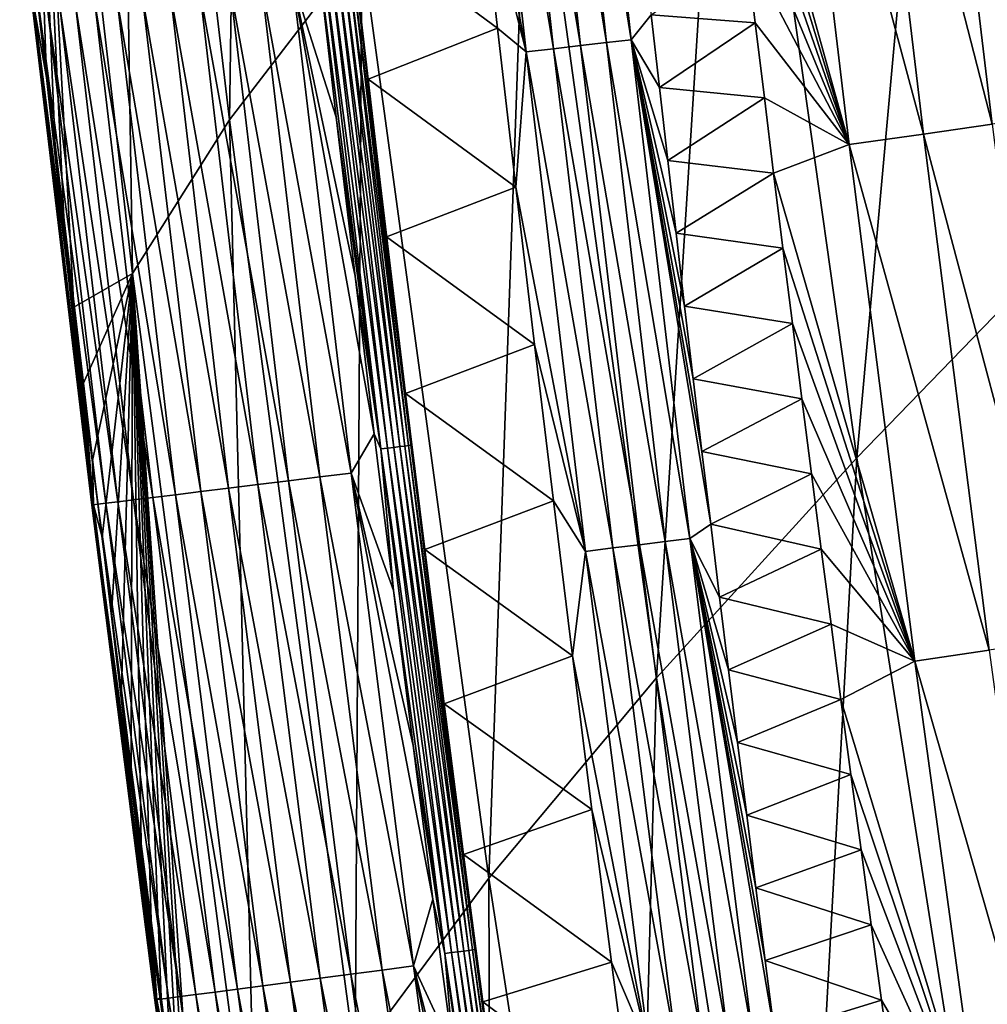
# Model space of a CAD drawing. Header units: millimetres. Extents: x -300 to 300, y -500 to 500.
# Tile 41 of 256: x -290 to -275, y -251 to -236. Entities that reach past the tile are written whole.
import ezdxf

# ---------------------------------------------------------------- set-up
doc = ezdxf.new("R2010")
doc.units = ezdxf.units.MM
doc.header["$LTSCALE"] = 81.481481
for name, color, linetype in [('20', 7, 'CONTINUOUS'), ('24', 7, 'CONTINUOUS'), ('25', 7, 'CONTINUOUS'), ('28', 7, 'CONTINUOUS'), ('29', 7, 'CONTINUOUS'), ('31', 7, 'CONTINUOUS'), ('33', 7, 'CONTINUOUS')]:
    doc.layers.add(name, color=color, linetype=linetype)

msp = doc.modelspace()

# ---------------------------------------------------------------- linework, layer by layer
at = {"layer": '20', "color": 153, "linetype": 'Continuous', "true_color": 0x80a2b4}
for points in [[(-286.817, -237.243, 14.564), (-286.564, -219.768, 19.022), (-288.58, -222.3, 14.51), (-286.817, -237.243, 14.564)], [(-284.781, -234.587, 19.093), (-286.564, -219.768, 19.022), (-286.817, -237.243, 14.564), (-284.781, -234.587, 19.093)], [(-273.602, -238.765, 31.485), (-271.541, -221.146, 35.041), (-275.58, -224.915, 31.369), (-273.602, -238.765, 31.485)], [(-288.307, -239.605, 9.806), (-288.58, -222.3, 14.51), (-290.043, -224.56, 9.771), (-288.307, -239.605, 9.806)], [(-286.817, -237.243, 14.564), (-288.58, -222.3, 14.51), (-288.307, -239.605, 9.806), (-286.817, -237.243, 14.564)], [(-288.307, -239.605, 9.806), (-290.043, -224.56, 9.771), (-289.209, -240.125, 5.967), (-288.307, -239.605, 9.806)], [(-289.209, -240.125, 5.967), (-290.043, -224.56, 9.771), (-289.351, -238.947, 5.961), (-289.209, -240.125, 5.967)], [(-289.351, -238.947, 5.961), (-290.043, -224.56, 9.771), (-289.491, -237.769, 5.956), (-289.351, -238.947, 5.961)], [(-289.491, -237.769, 5.956), (-290.043, -224.56, 9.771), (-289.629, -236.592, 5.95), (-289.491, -237.769, 5.956)], [(-289.629, -236.592, 5.95), (-290.043, -224.56, 9.771), (-289.767, -235.414, 5.945), (-289.629, -236.592, 5.95)], [(-277.168, -242.441, 27.595), (-275.58, -224.915, 31.369), (-279.145, -228.415, 27.49), (-277.168, -242.441, 27.595)], [(-273.602, -238.765, 31.485), (-275.58, -224.915, 31.369), (-277.168, -242.441, 27.595), (-273.602, -238.765, 31.485)], [(-280.248, -245.822, 23.491), (-279.145, -228.415, 27.49), (-282.218, -231.642, 23.4), (-280.248, -245.822, 23.491)], [(-277.168, -242.441, 27.595), (-279.145, -228.415, 27.49), (-280.248, -245.822, 23.491), (-277.168, -242.441, 27.595)], [(-282.825, -248.902, 19.168), (-282.218, -231.642, 23.4), (-284.781, -234.587, 19.093), (-282.825, -248.902, 19.168)], [(-280.248, -245.822, 23.491), (-282.218, -231.642, 23.4), (-282.825, -248.902, 19.168), (-280.248, -245.822, 23.491)], [(-284.882, -251.672, 14.62), (-284.781, -234.587, 19.093), (-286.817, -237.243, 14.564), (-284.882, -251.672, 14.62)], [(-282.825, -248.902, 19.168), (-284.781, -234.587, 19.093), (-284.882, -251.672, 14.62), (-282.825, -248.902, 19.168)], [(-286.399, -254.125, 9.842), (-286.817, -237.243, 14.564), (-288.307, -239.605, 9.806), (-286.399, -254.125, 9.842)], [(-284.882, -251.672, 14.62), (-286.817, -237.243, 14.564), (-286.399, -254.125, 9.842), (-284.882, -251.672, 14.62)], [(-275.016, -255.993, 27.705), (-273.602, -238.765, 31.485), (-277.168, -242.441, 27.595), (-275.016, -255.993, 27.705)], [(-289.066, -241.302, 5.972), (-288.307, -239.605, 9.806), (-289.209, -240.125, 5.967), (-289.066, -241.302, 5.972)], [(-288.922, -242.48, 5.978), (-288.307, -239.605, 9.806), (-289.066, -241.302, 5.972), (-288.922, -242.48, 5.978)], [(-288.776, -243.658, 5.984), (-288.307, -239.605, 9.806), (-288.922, -242.48, 5.978), (-288.776, -243.658, 5.984)], [(-288.628, -244.836, 5.989), (-288.307, -239.605, 9.806), (-288.776, -243.658, 5.984), (-288.628, -244.836, 5.989)], [(-288.479, -246.014, 5.995), (-288.307, -239.605, 9.806), (-288.628, -244.836, 5.989), (-288.479, -246.014, 5.995)], [(-288.328, -247.192, 6.001), (-288.307, -239.605, 9.806), (-288.479, -246.014, 5.995), (-288.328, -247.192, 6.001)], [(-288.176, -248.37, 6.007), (-288.307, -239.605, 9.806), (-288.328, -247.192, 6.001), (-288.176, -248.37, 6.007)], [(-286.399, -254.125, 9.842), (-288.307, -239.605, 9.806), (-287.229, -255.441, 6.042), (-286.399, -254.125, 9.842)], [(-287.229, -255.441, 6.042), (-288.307, -239.605, 9.806), (-287.391, -254.263, 6.036), (-287.229, -255.441, 6.042)], [(-287.391, -254.263, 6.036), (-288.307, -239.605, 9.806), (-287.551, -253.084, 6.03), (-287.391, -254.263, 6.036)], [(-287.551, -253.084, 6.03), (-288.307, -239.605, 9.806), (-287.71, -251.906, 6.024), (-287.551, -253.084, 6.03)], [(-287.71, -251.906, 6.024), (-288.307, -239.605, 9.806), (-287.867, -250.727, 6.018), (-287.71, -251.906, 6.024)], [(-287.867, -250.727, 6.018), (-288.307, -239.605, 9.806), (-288.022, -249.549, 6.012), (-287.867, -250.727, 6.018)], [(-288.022, -249.549, 6.012), (-288.307, -239.605, 9.806), (-288.176, -248.37, 6.007), (-288.022, -249.549, 6.012)], [(-278.103, -259.519, 23.587), (-277.168, -242.441, 27.595), (-280.248, -245.822, 23.491), (-278.103, -259.519, 23.587)], [(-275.016, -255.993, 27.705), (-277.168, -242.441, 27.595), (-278.103, -259.519, 23.587), (-275.016, -255.993, 27.705)], [(-280.693, -262.721, 19.247), (-280.248, -245.822, 23.491), (-282.825, -248.902, 19.168), (-280.693, -262.721, 19.247)], [(-278.103, -259.519, 23.587), (-280.248, -245.822, 23.491), (-280.693, -262.721, 19.247), (-278.103, -259.519, 23.587)], [(-282.77, -265.594, 14.68), (-282.825, -248.902, 19.168), (-284.882, -251.672, 14.62), (-282.77, -265.594, 14.68)], [(-280.693, -262.721, 19.247), (-282.825, -248.902, 19.168), (-282.77, -265.594, 14.68), (-280.693, -262.721, 19.247)]]:
    msp.add_3dface(points, dxfattribs=at)
at = {"layer": '24', "color": 153, "linetype": 'Continuous', "true_color": 0x80a2b4}
for points in [[(-278.867, -234.595, 2.439), (-278.728, -235.751, 2.443), (-280.329, -235.629, 1.28), (-278.867, -234.595, 2.439)], [(-280.329, -235.629, 1.28), (-278.728, -235.751, 2.443), (-280.202, -236.748, 1.279), (-280.329, -235.629, 1.28)], [(-278.728, -235.751, 2.443), (-278.587, -236.907, 2.446), (-280.202, -236.748, 1.279), (-278.728, -235.751, 2.443)], [(-280.202, -236.748, 1.279), (-278.587, -236.907, 2.446), (-280.074, -237.867, 1.277), (-280.202, -236.748, 1.279)], [(-278.587, -236.907, 2.446), (-278.445, -238.063, 2.449), (-280.074, -237.867, 1.277), (-278.587, -236.907, 2.446)], [(-280.074, -237.867, 1.277), (-278.445, -238.063, 2.449), (-279.944, -238.986, 1.276), (-280.074, -237.867, 1.277)], [(-278.445, -238.063, 2.449), (-278.302, -239.218, 2.453), (-279.944, -238.986, 1.276), (-278.445, -238.063, 2.449)], [(-279.944, -238.986, 1.276), (-278.302, -239.218, 2.453), (-279.814, -240.105, 1.274), (-279.944, -238.986, 1.276)], [(-278.302, -239.218, 2.453), (-278.157, -240.374, 2.456), (-279.814, -240.105, 1.274), (-278.302, -239.218, 2.453)], [(-279.814, -240.105, 1.274), (-278.157, -240.374, 2.456), (-279.681, -241.224, 1.273), (-279.814, -240.105, 1.274)], [(-278.157, -240.374, 2.456), (-278.011, -241.53, 2.459), (-279.681, -241.224, 1.273), (-278.157, -240.374, 2.456)], [(-279.681, -241.224, 1.273), (-278.011, -241.53, 2.459), (-279.548, -242.342, 1.271), (-279.681, -241.224, 1.273)], [(-278.011, -241.53, 2.459), (-277.863, -242.686, 2.463), (-279.548, -242.342, 1.271), (-278.011, -241.53, 2.459)], [(-279.548, -242.342, 1.271), (-277.863, -242.686, 2.463), (-279.413, -243.46, 1.269), (-279.548, -242.342, 1.271)], [(-277.863, -242.686, 2.463), (-277.714, -243.841, 2.466), (-279.413, -243.46, 1.269), (-277.863, -242.686, 2.463)], [(-279.413, -243.46, 1.269), (-277.714, -243.841, 2.466), (-279.277, -244.578, 1.268), (-279.413, -243.46, 1.269)], [(-277.714, -243.841, 2.466), (-277.563, -244.997, 2.469), (-279.277, -244.578, 1.268), (-277.714, -243.841, 2.466)], [(-279.277, -244.578, 1.268), (-277.563, -244.997, 2.469), (-279.139, -245.696, 1.266), (-279.277, -244.578, 1.268)], [(-277.563, -244.997, 2.469), (-277.41, -246.152, 2.473), (-279.139, -245.696, 1.266), (-277.563, -244.997, 2.469)], [(-279.139, -245.696, 1.266), (-277.41, -246.152, 2.473), (-279, -246.813, 1.265), (-279.139, -245.696, 1.266)], [(-277.41, -246.152, 2.473), (-277.256, -247.308, 2.476), (-279, -246.813, 1.265), (-277.41, -246.152, 2.473)], [(-279, -246.813, 1.265), (-277.256, -247.308, 2.476), (-278.86, -247.931, 1.263), (-279, -246.813, 1.265)], [(-277.256, -247.308, 2.476), (-277.101, -248.463, 2.48), (-278.86, -247.931, 1.263), (-277.256, -247.308, 2.476)], [(-278.86, -247.931, 1.263), (-277.101, -248.463, 2.48), (-278.719, -249.048, 1.261), (-278.86, -247.931, 1.263)], [(-277.101, -248.463, 2.48), (-276.944, -249.619, 2.483), (-278.719, -249.048, 1.261), (-277.101, -248.463, 2.48)], [(-278.719, -249.048, 1.261), (-276.944, -249.619, 2.483), (-278.576, -250.165, 1.26), (-278.719, -249.048, 1.261)], [(-276.944, -249.619, 2.483), (-276.785, -250.774, 2.486), (-278.576, -250.165, 1.26), (-276.944, -249.619, 2.483)], [(-278.576, -250.165, 1.26), (-276.785, -250.774, 2.486), (-278.431, -251.282, 1.258), (-278.576, -250.165, 1.26)], [(-276.785, -250.774, 2.486), (-276.625, -251.93, 2.489), (-278.431, -251.282, 1.258), (-276.785, -250.774, 2.486)]]:
    msp.add_3dface(points, dxfattribs=at)
at = {"layer": '25', "color": 153, "linetype": 'Continuous', "true_color": 0x80a2b4}
for points in [[(-275.07, -229.241, 6.914), (-274.123, -237.171, 6.897), (-276.031, -229.372, 5.657), (-275.07, -229.241, 6.914)], [(-276.031, -229.372, 5.657), (-275.085, -237.311, 5.65), (-277.087, -229.513, 4.48), (-276.031, -229.372, 5.657)], [(-276.031, -229.372, 5.657), (-274.123, -237.171, 6.897), (-275.085, -237.311, 5.65), (-276.031, -229.372, 5.657)], [(-277.087, -229.513, 4.48), (-276.142, -237.462, 4.484), (-278.23, -229.664, 3.395), (-277.087, -229.513, 4.48)], [(-277.087, -229.513, 4.48), (-275.085, -237.311, 5.65), (-276.142, -237.462, 4.484), (-277.087, -229.513, 4.48)], [(-279.409, -229.972, 2.426), (-278.23, -229.664, 3.395), (-277.284, -237.623, 3.409), (-279.409, -229.972, 2.426)], [(-278.23, -229.664, 3.395), (-276.142, -237.462, 4.484), (-277.284, -237.623, 3.409), (-278.23, -229.664, 3.395)], [(-279.275, -231.128, 2.429), (-279.409, -229.972, 2.426), (-277.284, -237.623, 3.409), (-279.275, -231.128, 2.429)], [(-279.141, -232.284, 2.433), (-279.275, -231.128, 2.429), (-277.284, -237.623, 3.409), (-279.141, -232.284, 2.433)], [(-279.004, -233.439, 2.436), (-279.141, -232.284, 2.433), (-277.284, -237.623, 3.409), (-279.004, -233.439, 2.436)], [(-278.867, -234.595, 2.439), (-279.004, -233.439, 2.436), (-277.284, -237.623, 3.409), (-278.867, -234.595, 2.439)], [(-278.728, -235.751, 2.443), (-278.867, -234.595, 2.439), (-277.284, -237.623, 3.409), (-278.728, -235.751, 2.443)], [(-278.587, -236.907, 2.446), (-278.728, -235.751, 2.443), (-277.284, -237.623, 3.409), (-278.587, -236.907, 2.446)], [(-278.445, -238.063, 2.449), (-278.587, -236.907, 2.446), (-277.284, -237.623, 3.409), (-278.445, -238.063, 2.449)], [(-275.085, -237.311, 5.65), (-274.072, -245.233, 5.642), (-276.142, -237.462, 4.484), (-275.085, -237.311, 5.65)], [(-276.142, -237.462, 4.484), (-275.13, -245.394, 4.487), (-277.284, -237.623, 3.409), (-276.142, -237.462, 4.484)], [(-276.142, -237.462, 4.484), (-274.072, -245.233, 5.642), (-275.13, -245.394, 4.487), (-276.142, -237.462, 4.484)], [(-278.445, -238.063, 2.449), (-277.284, -237.623, 3.409), (-276.271, -245.566, 3.423), (-278.445, -238.063, 2.449)], [(-277.284, -237.623, 3.409), (-275.13, -245.394, 4.487), (-276.271, -245.566, 3.423), (-277.284, -237.623, 3.409)], [(-278.302, -239.218, 2.453), (-278.445, -238.063, 2.449), (-276.271, -245.566, 3.423), (-278.302, -239.218, 2.453)], [(-278.157, -240.374, 2.456), (-278.302, -239.218, 2.453), (-276.271, -245.566, 3.423), (-278.157, -240.374, 2.456)], [(-278.011, -241.53, 2.459), (-278.157, -240.374, 2.456), (-276.271, -245.566, 3.423), (-278.011, -241.53, 2.459)], [(-277.863, -242.686, 2.463), (-278.011, -241.53, 2.459), (-276.271, -245.566, 3.423), (-277.863, -242.686, 2.463)], [(-277.714, -243.841, 2.466), (-277.863, -242.686, 2.463), (-276.271, -245.566, 3.423), (-277.714, -243.841, 2.466)], [(-277.563, -244.997, 2.469), (-277.714, -243.841, 2.466), (-276.271, -245.566, 3.423), (-277.563, -244.997, 2.469)], [(-277.41, -246.152, 2.473), (-277.563, -244.997, 2.469), (-276.271, -245.566, 3.423), (-277.41, -246.152, 2.473)], [(-275.13, -245.394, 4.487), (-274.047, -253.309, 4.49), (-276.271, -245.566, 3.423), (-275.13, -245.394, 4.487)], [(-277.41, -246.152, 2.473), (-276.271, -245.566, 3.423), (-275.187, -253.492, 3.436), (-277.41, -246.152, 2.473)], [(-276.271, -245.566, 3.423), (-274.047, -253.309, 4.49), (-275.187, -253.492, 3.436), (-276.271, -245.566, 3.423)], [(-277.256, -247.308, 2.476), (-277.41, -246.152, 2.473), (-275.187, -253.492, 3.436), (-277.256, -247.308, 2.476)], [(-277.101, -248.463, 2.48), (-277.256, -247.308, 2.476), (-275.187, -253.492, 3.436), (-277.101, -248.463, 2.48)], [(-276.944, -249.619, 2.483), (-277.101, -248.463, 2.48), (-275.187, -253.492, 3.436), (-276.944, -249.619, 2.483)], [(-276.785, -250.774, 2.486), (-276.944, -249.619, 2.483), (-275.187, -253.492, 3.436), (-276.785, -250.774, 2.486)], [(-276.625, -251.93, 2.489), (-276.785, -250.774, 2.486), (-275.187, -253.492, 3.436), (-276.625, -251.93, 2.489)]]:
    msp.add_3dface(points, dxfattribs=at)
at = {"layer": '28', "color": 153, "linetype": 'Continuous', "true_color": 0x80a2b4}
for points in [[(-285.174, -237.202, 0.031), (-285.845, -235.092, 0.096), (-285.459, -234.74, 0.031), (-285.174, -237.202, 0.031)], [(-286.803, -235.203, 0.393), (-285.906, -242.792, 0.395), (-287.273, -235.257, 0.622), (-286.803, -235.203, 0.393)], [(-286.324, -235.147, 0.218), (-285.426, -242.733, 0.219), (-286.803, -235.203, 0.393), (-286.324, -235.147, 0.218)], [(-286.803, -235.203, 0.393), (-285.426, -242.733, 0.219), (-285.906, -242.792, 0.395), (-286.803, -235.203, 0.393)], [(-285.845, -235.092, 0.096), (-284.945, -242.674, 0.097), (-286.324, -235.147, 0.218), (-285.845, -235.092, 0.096)], [(-286.324, -235.147, 0.218), (-284.945, -242.674, 0.097), (-285.426, -242.733, 0.219), (-286.324, -235.147, 0.218)], [(-284.945, -242.674, 0.097), (-285.845, -235.092, 0.096), (-284.59, -242.071, 0.031), (-284.945, -242.674, 0.097)], [(-284.59, -242.071, 0.031), (-285.845, -235.092, 0.096), (-284.884, -239.646, 0.031), (-284.59, -242.071, 0.031)], [(-284.884, -239.646, 0.031), (-285.845, -235.092, 0.096), (-285.174, -237.202, 0.031), (-284.884, -239.646, 0.031)], [(-287.725, -235.308, 0.906), (-286.831, -242.906, 0.913), (-288.151, -235.357, 1.243), (-287.725, -235.308, 0.906)], [(-287.273, -235.257, 0.622), (-286.378, -242.85, 0.627), (-287.725, -235.308, 0.906), (-287.273, -235.257, 0.622)], [(-287.725, -235.308, 0.906), (-286.378, -242.85, 0.627), (-286.831, -242.906, 0.913), (-287.725, -235.308, 0.906)], [(-287.273, -235.257, 0.622), (-285.906, -242.792, 0.395), (-286.378, -242.85, 0.627), (-287.273, -235.257, 0.622)], [(-289.629, -236.592, 5.95), (-289.767, -235.414, 5.945), (-289.817, -235.548, 5.492), (-289.629, -236.592, 5.95)], [(-289.427, -235.504, 3.002), (-288.531, -243.114, 3.025), (-289.613, -235.525, 3.504), (-289.427, -235.504, 3.002)], [(-289.184, -235.476, 2.516), (-288.29, -243.085, 2.535), (-289.427, -235.504, 3.002), (-289.184, -235.476, 2.516)], [(-289.427, -235.504, 3.002), (-288.29, -243.085, 2.535), (-288.531, -243.114, 3.025), (-289.427, -235.504, 3.002)], [(-288.887, -235.442, 2.055), (-287.994, -243.048, 2.07), (-289.184, -235.476, 2.516), (-288.887, -235.442, 2.055)], [(-289.184, -235.476, 2.516), (-287.994, -243.048, 2.07), (-288.29, -243.085, 2.535), (-289.184, -235.476, 2.516)], [(-288.541, -235.402, 1.628), (-287.647, -243.006, 1.64), (-288.887, -235.442, 2.055), (-288.541, -235.402, 1.628)], [(-288.887, -235.442, 2.055), (-287.647, -243.006, 1.64), (-287.994, -243.048, 2.07), (-288.887, -235.442, 2.055)], [(-288.151, -235.357, 1.243), (-287.257, -242.958, 1.253), (-288.541, -235.402, 1.628), (-288.151, -235.357, 1.243)], [(-288.541, -235.402, 1.628), (-287.257, -242.958, 1.253), (-287.647, -243.006, 1.64), (-288.541, -235.402, 1.628)], [(-288.151, -235.357, 1.243), (-286.831, -242.906, 0.913), (-287.257, -242.958, 1.253), (-288.151, -235.357, 1.243)], [(-289.818, -235.548, 4.518), (-288.915, -243.161, 4.55), (-289.841, -235.551, 5.014), (-289.818, -235.548, 4.518)], [(-289.841, -235.551, 5.014), (-288.935, -243.164, 5.047), (-289.817, -235.548, 5.492), (-289.841, -235.551, 5.014)], [(-289.841, -235.551, 5.014), (-288.915, -243.161, 4.55), (-288.935, -243.164, 5.047), (-289.841, -235.551, 5.014)], [(-289.743, -235.54, 4.012), (-288.843, -243.153, 4.041), (-289.818, -235.548, 4.518), (-289.743, -235.54, 4.012)], [(-289.818, -235.548, 4.518), (-288.843, -243.153, 4.041), (-288.915, -243.161, 4.55), (-289.818, -235.548, 4.518)], [(-289.629, -236.592, 5.95), (-289.817, -235.548, 5.492), (-288.907, -243.16, 5.527), (-289.629, -236.592, 5.95)], [(-289.817, -235.548, 5.492), (-288.935, -243.164, 5.047), (-288.907, -243.16, 5.527), (-289.817, -235.548, 5.492)], [(-289.613, -235.525, 3.504), (-288.715, -243.137, 3.53), (-289.743, -235.54, 4.012), (-289.613, -235.525, 3.504)], [(-289.743, -235.54, 4.012), (-288.715, -243.137, 3.53), (-288.843, -243.153, 4.041), (-289.743, -235.54, 4.012)], [(-289.613, -235.525, 3.504), (-288.531, -243.114, 3.025), (-288.715, -243.137, 3.53), (-289.613, -235.525, 3.504)], [(-289.491, -237.769, 5.956), (-289.629, -236.592, 5.95), (-288.907, -243.16, 5.527), (-289.491, -237.769, 5.956)], [(-289.351, -238.947, 5.961), (-289.491, -237.769, 5.956), (-288.907, -243.16, 5.527), (-289.351, -238.947, 5.961)], [(-289.209, -240.125, 5.967), (-289.351, -238.947, 5.961), (-288.907, -243.16, 5.527), (-289.209, -240.125, 5.967)], [(-289.066, -241.302, 5.972), (-289.209, -240.125, 5.967), (-288.907, -243.16, 5.527), (-289.066, -241.302, 5.972)], [(-288.922, -242.48, 5.978), (-289.066, -241.302, 5.972), (-288.907, -243.16, 5.527), (-288.922, -242.48, 5.978)], [(-284.292, -244.477, 0.031), (-284.945, -242.674, 0.097), (-284.59, -242.071, 0.031), (-284.292, -244.477, 0.031)], [(-288.776, -243.658, 5.984), (-288.922, -242.48, 5.978), (-288.907, -243.16, 5.527), (-288.776, -243.658, 5.984)], [(-285.426, -242.733, 0.219), (-284.466, -250.313, 0.221), (-285.906, -242.792, 0.395), (-285.426, -242.733, 0.219)], [(-284.945, -242.674, 0.097), (-283.984, -250.25, 0.098), (-285.426, -242.733, 0.219), (-284.945, -242.674, 0.097)], [(-285.426, -242.733, 0.219), (-283.984, -250.25, 0.098), (-284.466, -250.313, 0.221), (-285.426, -242.733, 0.219)], [(-283.984, -250.25, 0.098), (-284.945, -242.674, 0.097), (-283.686, -249.225, 0.031), (-283.984, -250.25, 0.098)], [(-283.686, -249.225, 0.031), (-284.945, -242.674, 0.097), (-283.991, -246.862, 0.031), (-283.686, -249.225, 0.031)], [(-283.991, -246.862, 0.031), (-284.945, -242.674, 0.097), (-284.292, -244.477, 0.031), (-283.991, -246.862, 0.031)], [(-286.831, -242.906, 0.913), (-285.875, -250.498, 0.92), (-287.257, -242.958, 1.253), (-286.831, -242.906, 0.913)], [(-286.378, -242.85, 0.627), (-285.421, -250.438, 0.632), (-286.831, -242.906, 0.913), (-286.378, -242.85, 0.627)], [(-286.831, -242.906, 0.913), (-285.421, -250.438, 0.632), (-285.875, -250.498, 0.92), (-286.831, -242.906, 0.913)], [(-285.906, -242.792, 0.395), (-284.948, -250.376, 0.398), (-286.378, -242.85, 0.627), (-285.906, -242.792, 0.395)], [(-286.378, -242.85, 0.627), (-284.948, -250.376, 0.398), (-285.421, -250.438, 0.632), (-286.378, -242.85, 0.627)], [(-285.906, -242.792, 0.395), (-284.466, -250.313, 0.221), (-284.948, -250.376, 0.398), (-285.906, -242.792, 0.395)], [(-287.994, -243.048, 2.07), (-287.038, -250.651, 2.087), (-288.29, -243.085, 2.535), (-287.994, -243.048, 2.07)], [(-287.647, -243.006, 1.64), (-286.692, -250.605, 1.654), (-287.994, -243.048, 2.07), (-287.647, -243.006, 1.64)], [(-287.994, -243.048, 2.07), (-286.692, -250.605, 1.654), (-287.038, -250.651, 2.087), (-287.994, -243.048, 2.07)], [(-287.257, -242.958, 1.253), (-286.302, -250.554, 1.263), (-287.647, -243.006, 1.64), (-287.257, -242.958, 1.253)], [(-287.647, -243.006, 1.64), (-286.302, -250.554, 1.263), (-286.692, -250.605, 1.654), (-287.647, -243.006, 1.64)], [(-287.257, -242.958, 1.253), (-285.875, -250.498, 0.92), (-286.302, -250.554, 1.263), (-287.257, -242.958, 1.253)], [(-288.935, -243.164, 5.047), (-287.966, -250.773, 5.082), (-288.907, -243.16, 5.527), (-288.935, -243.164, 5.047)], [(-288.915, -243.161, 4.55), (-287.949, -250.77, 4.582), (-288.935, -243.164, 5.047), (-288.915, -243.161, 4.55)], [(-288.935, -243.164, 5.047), (-287.949, -250.77, 4.582), (-287.966, -250.773, 5.082), (-288.935, -243.164, 5.047)], [(-288.843, -243.153, 4.041), (-287.88, -250.761, 4.071), (-288.915, -243.161, 4.55), (-288.843, -243.153, 4.041)], [(-288.915, -243.161, 4.55), (-287.88, -250.761, 4.071), (-287.949, -250.77, 4.582), (-288.915, -243.161, 4.55)], [(-288.776, -243.658, 5.984), (-288.907, -243.16, 5.527), (-287.935, -250.768, 5.563), (-288.776, -243.658, 5.984)], [(-288.907, -243.16, 5.527), (-287.966, -250.773, 5.082), (-287.935, -250.768, 5.563), (-288.907, -243.16, 5.527)], [(-288.715, -243.137, 3.53), (-287.756, -250.745, 3.557), (-288.843, -243.153, 4.041), (-288.715, -243.137, 3.53)], [(-288.843, -243.153, 4.041), (-287.756, -250.745, 3.557), (-287.88, -250.761, 4.071), (-288.843, -243.153, 4.041)], [(-288.531, -243.114, 3.025), (-287.573, -250.721, 3.048), (-288.715, -243.137, 3.53), (-288.531, -243.114, 3.025)], [(-288.715, -243.137, 3.53), (-287.573, -250.721, 3.048), (-287.756, -250.745, 3.557), (-288.715, -243.137, 3.53)], [(-288.29, -243.085, 2.535), (-287.333, -250.69, 2.555), (-288.531, -243.114, 3.025), (-288.29, -243.085, 2.535)], [(-288.531, -243.114, 3.025), (-287.333, -250.69, 2.555), (-287.573, -250.721, 3.048), (-288.531, -243.114, 3.025)], [(-288.29, -243.085, 2.535), (-287.038, -250.651, 2.087), (-287.333, -250.69, 2.555), (-288.29, -243.085, 2.535)], [(-288.628, -244.836, 5.989), (-288.776, -243.658, 5.984), (-287.935, -250.768, 5.563), (-288.628, -244.836, 5.989)], [(-288.479, -246.014, 5.995), (-288.628, -244.836, 5.989), (-287.935, -250.768, 5.563), (-288.479, -246.014, 5.995)], [(-288.328, -247.192, 6.001), (-288.479, -246.014, 5.995), (-287.935, -250.768, 5.563), (-288.328, -247.192, 6.001)], [(-288.176, -248.37, 6.007), (-288.328, -247.192, 6.001), (-287.935, -250.768, 5.563), (-288.176, -248.37, 6.007)], [(-288.022, -249.549, 6.012), (-288.176, -248.37, 6.007), (-287.935, -250.768, 5.563), (-288.022, -249.549, 6.012)], [(-283.377, -251.567, 0.031), (-283.984, -250.25, 0.098), (-283.686, -249.225, 0.031), (-283.377, -251.567, 0.031)], [(-287.867, -250.727, 6.018), (-288.022, -249.549, 6.012), (-287.935, -250.768, 5.563), (-287.867, -250.727, 6.018)], [(-284.466, -250.313, 0.221), (-283.442, -257.887, 0.223), (-284.948, -250.376, 0.398), (-284.466, -250.313, 0.221)], [(-283.984, -250.25, 0.098), (-282.959, -257.819, 0.098), (-284.466, -250.313, 0.221), (-283.984, -250.25, 0.098)], [(-284.466, -250.313, 0.221), (-282.959, -257.819, 0.098), (-283.442, -257.887, 0.223), (-284.466, -250.313, 0.221)], [(-282.959, -257.819, 0.098), (-283.984, -250.25, 0.098), (-282.752, -256.174, 0.031), (-282.959, -257.819, 0.098)], [(-282.752, -256.174, 0.031), (-283.984, -250.25, 0.098), (-283.066, -253.883, 0.031), (-282.752, -256.174, 0.031)], [(-283.066, -253.883, 0.031), (-283.984, -250.25, 0.098), (-283.377, -251.567, 0.031), (-283.066, -253.883, 0.031)], [(-285.421, -250.438, 0.632), (-284.399, -258.021, 0.637), (-285.875, -250.498, 0.92), (-285.421, -250.438, 0.632)], [(-284.948, -250.376, 0.398), (-283.925, -257.955, 0.401), (-285.421, -250.438, 0.632), (-284.948, -250.376, 0.398)], [(-285.421, -250.438, 0.632), (-283.925, -257.955, 0.401), (-284.399, -258.021, 0.637), (-285.421, -250.438, 0.632)], [(-284.948, -250.376, 0.398), (-283.442, -257.887, 0.223), (-283.925, -257.955, 0.401), (-284.948, -250.376, 0.398)], [(-286.692, -250.605, 1.654), (-285.672, -258.2, 1.667), (-287.038, -250.651, 2.087), (-286.692, -250.605, 1.654)], [(-286.302, -250.554, 1.263), (-285.282, -258.145, 1.273), (-286.692, -250.605, 1.654), (-286.302, -250.554, 1.263)], [(-286.692, -250.605, 1.654), (-285.282, -258.145, 1.273), (-285.672, -258.2, 1.667), (-286.692, -250.605, 1.654)], [(-285.875, -250.498, 0.92), (-284.855, -258.085, 0.928), (-286.302, -250.554, 1.263), (-285.875, -250.498, 0.92)], [(-286.302, -250.554, 1.263), (-284.855, -258.085, 0.928), (-285.282, -258.145, 1.273), (-286.302, -250.554, 1.263)], [(-285.875, -250.498, 0.92), (-284.399, -258.021, 0.637), (-284.855, -258.085, 0.928), (-285.875, -250.498, 0.92)], [(-287.966, -250.773, 5.082), (-286.931, -258.377, 5.118), (-287.935, -250.768, 5.563), (-287.966, -250.773, 5.082)], [(-287.949, -250.77, 4.582), (-286.918, -258.375, 4.616), (-287.966, -250.773, 5.082), (-287.949, -250.77, 4.582)], [(-287.966, -250.773, 5.082), (-286.918, -258.375, 4.616), (-286.931, -258.377, 5.118), (-287.966, -250.773, 5.082)], [(-287.88, -250.761, 4.071), (-286.852, -258.366, 4.102), (-287.949, -250.77, 4.582), (-287.88, -250.761, 4.071)], [(-287.949, -250.77, 4.582), (-286.852, -258.366, 4.102), (-286.918, -258.375, 4.616), (-287.949, -250.77, 4.582)], [(-287.71, -251.906, 6.024), (-287.867, -250.727, 6.018), (-287.935, -250.768, 5.563), (-287.71, -251.906, 6.024)], [(-287.71, -251.906, 6.024), (-287.935, -250.768, 5.563), (-286.897, -258.372, 5.601), (-287.71, -251.906, 6.024)], [(-287.935, -250.768, 5.563), (-286.931, -258.377, 5.118), (-286.897, -258.372, 5.601), (-287.935, -250.768, 5.563)], [(-287.756, -250.745, 3.557), (-286.73, -258.349, 3.585), (-287.88, -250.761, 4.071), (-287.756, -250.745, 3.557)], [(-287.88, -250.761, 4.071), (-286.73, -258.349, 3.585), (-286.852, -258.366, 4.102), (-287.88, -250.761, 4.071)], [(-287.573, -250.721, 3.048), (-286.55, -258.323, 3.073), (-287.756, -250.745, 3.557), (-287.573, -250.721, 3.048)], [(-287.756, -250.745, 3.557), (-286.55, -258.323, 3.073), (-286.73, -258.349, 3.585), (-287.756, -250.745, 3.557)], [(-287.333, -250.69, 2.555), (-286.312, -258.29, 2.576), (-287.573, -250.721, 3.048), (-287.333, -250.69, 2.555)], [(-287.573, -250.721, 3.048), (-286.312, -258.29, 2.576), (-286.55, -258.323, 3.073), (-287.573, -250.721, 3.048)], [(-287.038, -250.651, 2.087), (-286.018, -258.249, 2.104), (-287.333, -250.69, 2.555), (-287.038, -250.651, 2.087)], [(-287.333, -250.69, 2.555), (-286.018, -258.249, 2.104), (-286.312, -258.29, 2.576), (-287.333, -250.69, 2.555)], [(-287.038, -250.651, 2.087), (-285.672, -258.2, 1.667), (-286.018, -258.249, 2.104), (-287.038, -250.651, 2.087)]]:
    msp.add_3dface(points, dxfattribs=at)
at = {"layer": '29', "color": 153, "linetype": 'Continuous', "true_color": 0x80a2b4}
for points in [[(-282.974, -233.371, 0.5), (-282.695, -235.834, 0.5), (-284.969, -234.153, 0.5), (-282.974, -233.371, 0.5)], [(-284.969, -234.153, 0.5), (-282.695, -235.834, 0.5), (-284.684, -236.616, 0.5), (-284.969, -234.153, 0.5)], [(-282.695, -235.834, 0.5), (-282.412, -238.276, 0.5), (-284.684, -236.616, 0.5), (-282.695, -235.834, 0.5)], [(-284.684, -236.616, 0.5), (-282.412, -238.276, 0.5), (-284.398, -239.044, 0.5), (-284.684, -236.616, 0.5)], [(-282.412, -238.276, 0.5), (-282.125, -240.698, 0.5), (-284.398, -239.044, 0.5), (-282.412, -238.276, 0.5)], [(-284.398, -239.044, 0.5), (-282.125, -240.698, 0.5), (-284.108, -241.448, 0.5), (-284.398, -239.044, 0.5)], [(-282.125, -240.698, 0.5), (-281.834, -243.101, 0.5), (-284.108, -241.448, 0.5), (-282.125, -240.698, 0.5)], [(-284.108, -241.448, 0.5), (-281.834, -243.101, 0.5), (-283.812, -243.847, 0.5), (-284.108, -241.448, 0.5)], [(-281.834, -243.101, 0.5), (-281.539, -245.484, 0.5), (-283.812, -243.847, 0.5), (-281.834, -243.101, 0.5)], [(-283.812, -243.847, 0.5), (-281.539, -245.484, 0.5), (-283.513, -246.221, 0.5), (-283.812, -243.847, 0.5)], [(-281.539, -245.484, 0.5), (-281.24, -247.846, 0.5), (-283.513, -246.221, 0.5), (-281.539, -245.484, 0.5)], [(-283.513, -246.221, 0.5), (-281.24, -247.846, 0.5), (-283.216, -248.534, 0.5), (-283.513, -246.221, 0.5)], [(-281.24, -247.846, 0.5), (-280.937, -250.192, 0.5), (-283.216, -248.534, 0.5), (-281.24, -247.846, 0.5)], [(-283.216, -248.534, 0.5), (-280.937, -250.192, 0.5), (-282.92, -250.799, 0.5), (-283.216, -248.534, 0.5)], [(-280.937, -250.192, 0.5), (-280.631, -252.52, 0.5), (-282.92, -250.799, 0.5), (-280.937, -250.192, 0.5)], [(-282.92, -250.799, 0.5), (-280.631, -252.52, 0.5), (-282.618, -253.054, 0.5), (-282.92, -250.799, 0.5)]]:
    msp.add_3dface(points, dxfattribs=at)
at = {"layer": '31', "color": 153, "linetype": 'Continuous', "true_color": 0x80a2b4}
for points in [[(-284.969, -234.153, 0.5), (-284.684, -236.616, 0.5), (-284.945, -234.486, 0.404), (-284.969, -234.153, 0.5)], [(-284.488, -242.302, 0.028), (-285.459, -234.74, 0.031), (-285.408, -234.539, 0.028), (-284.488, -242.302, 0.028)], [(-284.387, -242.29, 0.042), (-285.408, -234.539, 0.028), (-285.308, -234.528, 0.042), (-284.387, -242.29, 0.042)], [(-284.488, -242.302, 0.028), (-285.408, -234.539, 0.028), (-284.387, -242.29, 0.042), (-284.488, -242.302, 0.028)], [(-284.287, -242.278, 0.079), (-285.308, -234.528, 0.042), (-285.208, -234.516, 0.079), (-284.287, -242.278, 0.079)], [(-284.387, -242.29, 0.042), (-285.308, -234.528, 0.042), (-284.287, -242.278, 0.079), (-284.387, -242.29, 0.042)], [(-284.195, -242.267, 0.138), (-285.208, -234.516, 0.079), (-285.116, -234.506, 0.138), (-284.195, -242.267, 0.138)], [(-284.287, -242.278, 0.079), (-285.208, -234.516, 0.079), (-284.195, -242.267, 0.138), (-284.287, -242.278, 0.079)], [(-284.118, -242.257, 0.216), (-285.116, -234.506, 0.138), (-285.038, -234.497, 0.216), (-284.118, -242.257, 0.216)], [(-284.195, -242.267, 0.138), (-285.116, -234.506, 0.138), (-284.118, -242.257, 0.216), (-284.195, -242.267, 0.138)], [(-284.06, -242.25, 0.307), (-285.038, -234.497, 0.216), (-284.981, -234.49, 0.307), (-284.06, -242.25, 0.307)], [(-284.118, -242.257, 0.216), (-285.038, -234.497, 0.216), (-284.06, -242.25, 0.307), (-284.118, -242.257, 0.216)], [(-284.025, -242.246, 0.404), (-284.981, -234.49, 0.307), (-284.945, -234.486, 0.404), (-284.025, -242.246, 0.404)], [(-284.06, -242.25, 0.307), (-284.981, -234.49, 0.307), (-284.025, -242.246, 0.404), (-284.06, -242.25, 0.307)], [(-284.684, -236.616, 0.5), (-284.398, -239.044, 0.5), (-284.945, -234.486, 0.404), (-284.684, -236.616, 0.5)], [(-284.398, -239.044, 0.5), (-284.108, -241.448, 0.5), (-284.945, -234.486, 0.404), (-284.398, -239.044, 0.5)], [(-284.108, -241.448, 0.5), (-284.025, -242.246, 0.404), (-284.945, -234.486, 0.404), (-284.108, -241.448, 0.5)], [(-285.174, -237.202, 0.031), (-285.459, -234.74, 0.031), (-284.488, -242.302, 0.028), (-285.174, -237.202, 0.031)], [(-284.884, -239.646, 0.031), (-285.174, -237.202, 0.031), (-284.488, -242.302, 0.028), (-284.884, -239.646, 0.031)], [(-284.59, -242.071, 0.031), (-284.884, -239.646, 0.031), (-284.488, -242.302, 0.028), (-284.59, -242.071, 0.031)], [(-284.108, -241.448, 0.5), (-283.812, -243.847, 0.5), (-284.025, -242.246, 0.404), (-284.108, -241.448, 0.5)], [(-284.292, -244.477, 0.031), (-284.59, -242.071, 0.031), (-284.488, -242.302, 0.028), (-284.292, -244.477, 0.031)], [(-283.402, -250.045, 0.042), (-284.488, -242.302, 0.028), (-284.387, -242.29, 0.042), (-283.402, -250.045, 0.042)], [(-283.502, -250.058, 0.028), (-284.292, -244.477, 0.031), (-284.488, -242.302, 0.028), (-283.502, -250.058, 0.028)], [(-283.502, -250.058, 0.028), (-284.488, -242.302, 0.028), (-283.402, -250.045, 0.042), (-283.502, -250.058, 0.028)], [(-283.302, -250.032, 0.079), (-284.387, -242.29, 0.042), (-284.287, -242.278, 0.079), (-283.302, -250.032, 0.079)], [(-283.402, -250.045, 0.042), (-284.387, -242.29, 0.042), (-283.302, -250.032, 0.079), (-283.402, -250.045, 0.042)], [(-283.21, -250.02, 0.138), (-284.287, -242.278, 0.079), (-284.195, -242.267, 0.138), (-283.21, -250.02, 0.138)], [(-283.302, -250.032, 0.079), (-284.287, -242.278, 0.079), (-283.21, -250.02, 0.138), (-283.302, -250.032, 0.079)], [(-283.133, -250.01, 0.216), (-284.195, -242.267, 0.138), (-284.118, -242.257, 0.216), (-283.133, -250.01, 0.216)], [(-283.21, -250.02, 0.138), (-284.195, -242.267, 0.138), (-283.133, -250.01, 0.216), (-283.21, -250.02, 0.138)], [(-283.076, -250.002, 0.307), (-284.118, -242.257, 0.216), (-284.06, -242.25, 0.307), (-283.076, -250.002, 0.307)], [(-283.133, -250.01, 0.216), (-284.118, -242.257, 0.216), (-283.076, -250.002, 0.307), (-283.133, -250.01, 0.216)], [(-283.04, -249.997, 0.404), (-284.06, -242.25, 0.307), (-284.025, -242.246, 0.404), (-283.04, -249.997, 0.404)], [(-283.076, -250.002, 0.307), (-284.06, -242.25, 0.307), (-283.04, -249.997, 0.404), (-283.076, -250.002, 0.307)], [(-283.812, -243.847, 0.5), (-283.513, -246.221, 0.5), (-284.025, -242.246, 0.404), (-283.812, -243.847, 0.5)], [(-283.513, -246.221, 0.5), (-283.216, -248.534, 0.5), (-284.025, -242.246, 0.404), (-283.513, -246.221, 0.5)], [(-283.216, -248.534, 0.5), (-283.04, -249.997, 0.404), (-284.025, -242.246, 0.404), (-283.216, -248.534, 0.5)], [(-283.991, -246.862, 0.031), (-284.292, -244.477, 0.031), (-283.502, -250.058, 0.028), (-283.991, -246.862, 0.031)], [(-283.686, -249.225, 0.031), (-283.991, -246.862, 0.031), (-283.502, -250.058, 0.028), (-283.686, -249.225, 0.031)], [(-283.216, -248.534, 0.5), (-282.92, -250.799, 0.5), (-283.04, -249.997, 0.404), (-283.216, -248.534, 0.5)], [(-283.377, -251.567, 0.031), (-283.686, -249.225, 0.031), (-283.502, -250.058, 0.028), (-283.377, -251.567, 0.031)], [(-282.25, -257.777, 0.079), (-283.402, -250.045, 0.042), (-283.302, -250.032, 0.079), (-282.25, -257.777, 0.079)], [(-282.158, -257.764, 0.138), (-283.302, -250.032, 0.079), (-283.21, -250.02, 0.138), (-282.158, -257.764, 0.138)], [(-282.25, -257.777, 0.079), (-283.302, -250.032, 0.079), (-282.158, -257.764, 0.138), (-282.25, -257.777, 0.079)], [(-282.081, -257.754, 0.216), (-283.21, -250.02, 0.138), (-283.133, -250.01, 0.216), (-282.081, -257.754, 0.216)], [(-282.158, -257.764, 0.138), (-283.21, -250.02, 0.138), (-282.081, -257.754, 0.216), (-282.158, -257.764, 0.138)], [(-282.023, -257.745, 0.307), (-283.133, -250.01, 0.216), (-283.076, -250.002, 0.307), (-282.023, -257.745, 0.307)], [(-282.081, -257.754, 0.216), (-283.133, -250.01, 0.216), (-282.023, -257.745, 0.307), (-282.081, -257.754, 0.216)], [(-281.988, -257.74, 0.404), (-283.076, -250.002, 0.307), (-283.04, -249.997, 0.404), (-281.988, -257.74, 0.404)], [(-282.023, -257.745, 0.307), (-283.076, -250.002, 0.307), (-281.988, -257.74, 0.404), (-282.023, -257.745, 0.307)], [(-282.92, -250.799, 0.5), (-282.618, -253.054, 0.5), (-283.04, -249.997, 0.404), (-282.92, -250.799, 0.5)], [(-282.618, -253.054, 0.5), (-282.308, -255.333, 0.5), (-283.04, -249.997, 0.404), (-282.618, -253.054, 0.5)], [(-282.308, -255.333, 0.5), (-281.995, -257.587, 0.5), (-283.04, -249.997, 0.404), (-282.308, -255.333, 0.5)], [(-281.995, -257.587, 0.5), (-281.988, -257.74, 0.404), (-283.04, -249.997, 0.404), (-281.995, -257.587, 0.5)], [(-282.35, -257.791, 0.042), (-283.502, -250.058, 0.028), (-283.402, -250.045, 0.042), (-282.35, -257.791, 0.042)], [(-282.45, -257.805, 0.028), (-283.377, -251.567, 0.031), (-283.502, -250.058, 0.028), (-282.45, -257.805, 0.028)], [(-282.45, -257.805, 0.028), (-283.502, -250.058, 0.028), (-282.35, -257.791, 0.042), (-282.45, -257.805, 0.028)], [(-282.35, -257.791, 0.042), (-283.402, -250.045, 0.042), (-282.25, -257.777, 0.079), (-282.35, -257.791, 0.042)]]:
    msp.add_3dface(points, dxfattribs=at)
at = {"layer": '33', "color": 153, "linetype": 'Continuous', "true_color": 0x80a2b4}
for points in [[(-281.016, -236.056, 0.853), (-282.261, -228.422, 0.7), (-281.858, -228.379, 0.858), (-281.016, -236.056, 0.853)], [(-280.637, -236.013, 1.05), (-281.858, -228.379, 0.858), (-281.477, -228.338, 1.057), (-280.637, -236.013, 1.05)], [(-281.016, -236.056, 0.853), (-281.858, -228.379, 0.858), (-280.637, -236.013, 1.05), (-281.016, -236.056, 0.853)], [(-280.329, -235.629, 1.28), (-280.637, -236.013, 1.05), (-281.477, -228.338, 1.057), (-280.329, -235.629, 1.28)], [(-282.25, -236.198, 0.52), (-283.249, -230.888, 0.5), (-283.102, -228.512, 0.52), (-282.25, -236.198, 0.52)], [(-281.829, -236.149, 0.586), (-283.102, -228.512, 0.52), (-282.677, -228.466, 0.587), (-281.829, -236.149, 0.586)], [(-282.25, -236.198, 0.52), (-283.102, -228.512, 0.52), (-281.829, -236.149, 0.586), (-282.25, -236.198, 0.52)], [(-281.415, -236.102, 0.697), (-282.677, -228.466, 0.587), (-282.261, -228.422, 0.7), (-281.415, -236.102, 0.697)], [(-281.829, -236.149, 0.586), (-282.677, -228.466, 0.587), (-281.415, -236.102, 0.697), (-281.829, -236.149, 0.586)], [(-281.415, -236.102, 0.697), (-282.261, -228.422, 0.7), (-281.016, -236.056, 0.853), (-281.415, -236.102, 0.697)], [(-282.974, -233.371, 0.5), (-283.249, -230.888, 0.5), (-282.25, -236.198, 0.52), (-282.974, -233.371, 0.5)], [(-282.695, -235.834, 0.5), (-282.974, -233.371, 0.5), (-282.25, -236.198, 0.52), (-282.695, -235.834, 0.5)], [(-280.329, -235.629, 1.28), (-280.202, -236.748, 1.279), (-280.637, -236.013, 1.05), (-280.329, -235.629, 1.28)], [(-282.412, -238.276, 0.5), (-282.695, -235.834, 0.5), (-282.25, -236.198, 0.52), (-282.412, -238.276, 0.5)], [(-280.509, -243.774, 0.695), (-281.829, -236.149, 0.586), (-281.415, -236.102, 0.697), (-280.509, -243.774, 0.695)], [(-280.113, -243.725, 0.848), (-281.415, -236.102, 0.697), (-281.016, -236.056, 0.853), (-280.113, -243.725, 0.848)], [(-280.509, -243.774, 0.695), (-281.415, -236.102, 0.697), (-280.113, -243.725, 0.848), (-280.509, -243.774, 0.695)], [(-279.736, -243.679, 1.042), (-281.016, -236.056, 0.853), (-280.637, -236.013, 1.05), (-279.736, -243.679, 1.042)], [(-280.113, -243.725, 0.848), (-281.016, -236.056, 0.853), (-279.736, -243.679, 1.042), (-280.113, -243.725, 0.848)], [(-280.202, -236.748, 1.279), (-280.074, -237.867, 1.277), (-280.637, -236.013, 1.05), (-280.202, -236.748, 1.279)], [(-280.074, -237.867, 1.277), (-279.944, -238.986, 1.276), (-280.637, -236.013, 1.05), (-280.074, -237.867, 1.277)], [(-279.944, -238.986, 1.276), (-279.814, -240.105, 1.274), (-280.637, -236.013, 1.05), (-279.944, -238.986, 1.276)], [(-279.814, -240.105, 1.274), (-279.681, -241.224, 1.273), (-280.637, -236.013, 1.05), (-279.814, -240.105, 1.274)], [(-279.681, -241.224, 1.273), (-279.548, -242.342, 1.271), (-280.637, -236.013, 1.05), (-279.681, -241.224, 1.273)], [(-279.548, -242.342, 1.271), (-279.413, -243.46, 1.269), (-280.637, -236.013, 1.05), (-279.548, -242.342, 1.271)], [(-279.413, -243.46, 1.269), (-279.736, -243.679, 1.042), (-280.637, -236.013, 1.05), (-279.413, -243.46, 1.269)], [(-281.338, -243.876, 0.52), (-282.412, -238.276, 0.5), (-282.25, -236.198, 0.52), (-281.338, -243.876, 0.52)], [(-280.92, -243.824, 0.585), (-282.25, -236.198, 0.52), (-281.829, -236.149, 0.586), (-280.92, -243.824, 0.585)], [(-281.338, -243.876, 0.52), (-282.25, -236.198, 0.52), (-280.92, -243.824, 0.585), (-281.338, -243.876, 0.52)], [(-280.92, -243.824, 0.585), (-281.829, -236.149, 0.586), (-280.509, -243.774, 0.695), (-280.92, -243.824, 0.585)], [(-282.125, -240.698, 0.5), (-282.412, -238.276, 0.5), (-281.338, -243.876, 0.52), (-282.125, -240.698, 0.5)], [(-281.834, -243.101, 0.5), (-282.125, -240.698, 0.5), (-281.338, -243.876, 0.52), (-281.834, -243.101, 0.5)], [(-281.539, -245.484, 0.5), (-281.834, -243.101, 0.5), (-281.338, -243.876, 0.52), (-281.539, -245.484, 0.5)], [(-279.413, -243.46, 1.269), (-279.277, -244.578, 1.268), (-279.736, -243.679, 1.042), (-279.413, -243.46, 1.269)], [(-278.773, -251.336, 1.035), (-280.113, -243.725, 0.848), (-279.736, -243.679, 1.042), (-278.773, -251.336, 1.035)], [(-279.277, -244.578, 1.268), (-279.139, -245.696, 1.266), (-279.736, -243.679, 1.042), (-279.277, -244.578, 1.268)], [(-279.139, -245.696, 1.266), (-279, -246.813, 1.265), (-279.736, -243.679, 1.042), (-279.139, -245.696, 1.266)], [(-279, -246.813, 1.265), (-278.86, -247.931, 1.263), (-279.736, -243.679, 1.042), (-279, -246.813, 1.265)], [(-278.86, -247.931, 1.263), (-278.719, -249.048, 1.261), (-279.736, -243.679, 1.042), (-278.86, -247.931, 1.263)], [(-278.719, -249.048, 1.261), (-278.576, -250.165, 1.26), (-279.736, -243.679, 1.042), (-278.719, -249.048, 1.261)], [(-278.576, -250.165, 1.26), (-278.431, -251.282, 1.258), (-279.736, -243.679, 1.042), (-278.576, -250.165, 1.26)], [(-278.431, -251.282, 1.258), (-278.773, -251.336, 1.035), (-279.736, -243.679, 1.042), (-278.431, -251.282, 1.258)], [(-279.947, -251.491, 0.583), (-281.338, -243.876, 0.52), (-280.92, -243.824, 0.585), (-279.947, -251.491, 0.583)], [(-279.54, -251.437, 0.692), (-280.92, -243.824, 0.585), (-280.509, -243.774, 0.695), (-279.54, -251.437, 0.692)], [(-279.947, -251.491, 0.583), (-280.92, -243.824, 0.585), (-279.54, -251.437, 0.692), (-279.947, -251.491, 0.583)], [(-279.146, -251.385, 0.843), (-280.509, -243.774, 0.695), (-280.113, -243.725, 0.848), (-279.146, -251.385, 0.843)], [(-279.54, -251.437, 0.692), (-280.509, -243.774, 0.695), (-279.146, -251.385, 0.843), (-279.54, -251.437, 0.692)], [(-279.146, -251.385, 0.843), (-280.113, -243.725, 0.848), (-278.773, -251.336, 1.035), (-279.146, -251.385, 0.843)], [(-280.362, -251.545, 0.52), (-281.539, -245.484, 0.5), (-281.338, -243.876, 0.52), (-280.362, -251.545, 0.52)], [(-280.362, -251.545, 0.52), (-281.338, -243.876, 0.52), (-279.947, -251.491, 0.583), (-280.362, -251.545, 0.52)], [(-281.24, -247.846, 0.5), (-281.539, -245.484, 0.5), (-280.362, -251.545, 0.52), (-281.24, -247.846, 0.5)], [(-280.937, -250.192, 0.5), (-281.24, -247.846, 0.5), (-280.362, -251.545, 0.52), (-280.937, -250.192, 0.5)], [(-280.631, -252.52, 0.5), (-280.937, -250.192, 0.5), (-280.362, -251.545, 0.52), (-280.631, -252.52, 0.5)]]:
    msp.add_3dface(points, dxfattribs=at)

doc.saveas('drawing.dxf')
